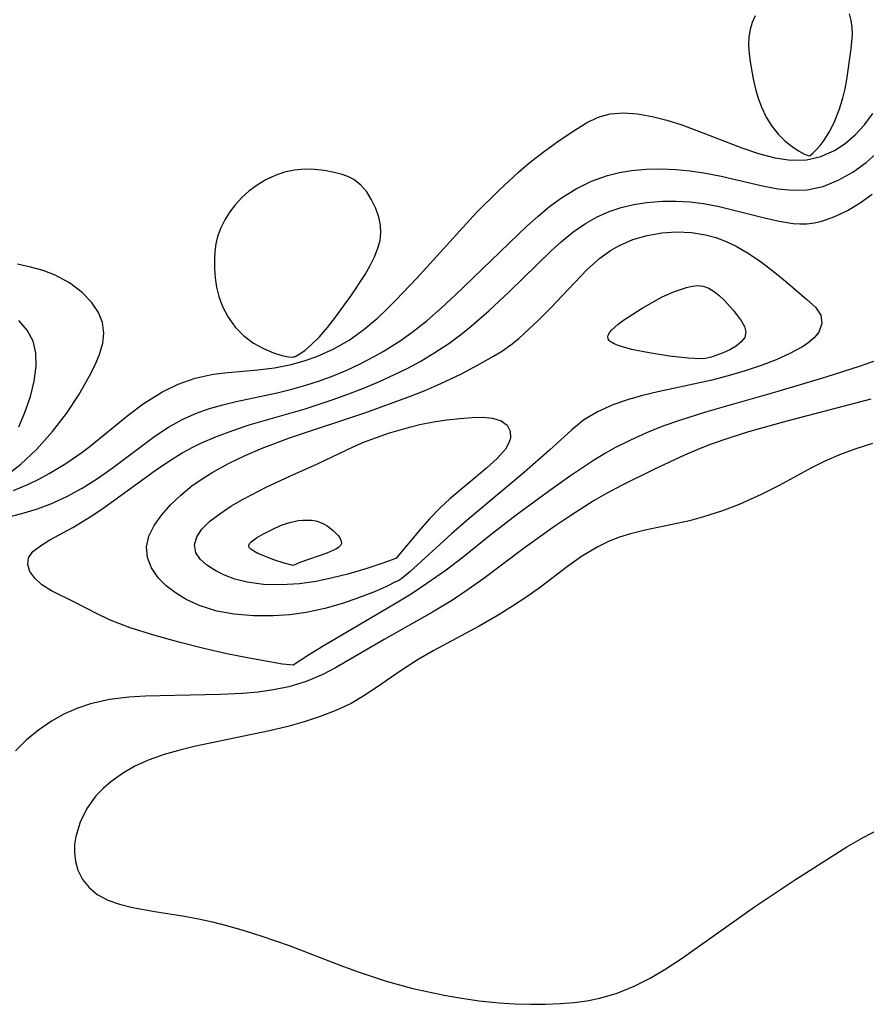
# Model space of a CAD drawing. Header units: inches. Extents: x 1073367 to 1082519, y 1569854 to 1574957.
# Tile 113 of 256: x 1075792 to 1075874, y 1573539 to 1573635. Entities that reach past the tile are written whole.
import ezdxf

# ---------------------------------------------------------------- set-up
doc = ezdxf.new("R2010")
doc.units = ezdxf.units.IN
doc.header["$MEASUREMENT"] = 0
doc.layers.add('CGG_CurvaNivelLidar_v1', color=7, linetype='Continuous', lineweight=30, true_color=0x008008)

msp = doc.modelspace()

# ---------------------------------------------------------------- linework, layer by layer
at = {"layer": 'CGG_CurvaNivelLidar_v1'}
for points in [[(1075863.3085, 1573634.904, 68), (1075863.0199, 1573634.2615, 68), (1075862.8134, 1573633.592, 68), (1075862.6952, 1573632.8305, 68), (1075862.6703, 1573632.0461, 68), (1075862.7149, 1573631.2459, 68), (1075862.8109, 1573630.4355, 68), (1075863.1037, 1573628.801, 68), (1075863.3292, 1573627.7818, 68), (1075863.5851, 1573626.9108, 68), (1075863.9388, 1573625.9918, 68), (1075864.3873, 1573625.0716, 68), (1075864.927, 1573624.1959, 68), (1075865.5514, 1573623.408, 68), (1075866.2099, 1573622.7652, 68), (1075866.8765, 1573622.2383, 68), (1075867.4944, 1573621.8287, 68), (1075868.0081, 1573621.5388, 68), (1075868.5, 1573621.3354, 68), (1075868.6249, 1573621.3806, 68), (1075868.9064, 1573621.6039, 68), (1075869.2307, 1573621.9195, 68), (1075869.6046, 1573622.3435, 68), (1075869.9997, 1573622.8682, 68), (1075870.5311, 1573623.7347, 68), (1075871.0202, 1573624.7317, 68), (1075871.4468, 1573625.8089, 68), (1075871.7946, 1573626.913, 68), (1075872.0226, 1573627.844, 68), (1075872.1875, 1573628.718, 68), (1075872.619, 1573631.6946, 68), (1075872.743, 1573633.0862, 68), (1075872.7252, 1573633.7663, 68), (1075872.627, 1573634.4506, 68), (1075872.4527, 1573635.1128, 68)], [(1075791.3808, 1573588.9042, 67.5), (1075792.8531, 1573589.5269, 67.5), (1075793.8537, 1573590.017, 67.5), (1075794.8337, 1573590.5474, 67.5), (1075796.4623, 1573591.5308, 67.5), (1075798.0303, 1573592.603, 67.5), (1075798.8137, 1573593.1894, 67.5), (1075802.4955, 1573596.2024, 67.5), (1075803.9658, 1573597.3143, 67.5), (1075805.7866, 1573598.4485, 67.5), (1075807.3608, 1573599.209, 67.5), (1075808.9962, 1573599.7849, 67.5), (1075810.7503, 1573600.1665, 67.5), (1075812.1863, 1573600.3486, 67.5), (1075815.0983, 1573600.605, 67.5), (1075816.7081, 1573600.8075, 67.5), (1075818.3034, 1573601.1137, 67.5), (1075819.5612, 1573601.4568, 67.5), (1075820.7922, 1573601.8895, 67.5), (1075822.3966, 1573602.6104, 67.5), (1075823.9296, 1573603.4815, 67.5), (1075825.376, 1573604.5005, 67.5), (1075826.6705, 1573605.6064, 67.5), (1075827.5847, 1573606.4706, 67.5), (1075828.4838, 1573607.3688, 67.5), (1075830.4837, 1573609.4811, 67.5), (1075836.2999, 1573615.8598, 67.5), (1075838.4688, 1573618.0012, 67.5), (1075840.3711, 1573619.7578, 67.5), (1075841.3385, 1573620.5884, 67.5), (1075842.7573, 1573621.703, 67.5), (1075844.1781, 1573622.7286, 67.5), (1075845.5655, 1573623.6732, 67.5), (1075846.935, 1573624.5297, 67.5), (1075848.0673, 1573625.0704, 67.5), (1075849.253, 1573625.414, 67.5), (1075850.5508, 1573625.519, 67.5), (1075851.9084, 1573625.4137, 67.5), (1075853.3106, 1573625.1569, 67.5), (1075854.746, 1573624.7852, 67.5), (1075856.2004, 1573624.3256, 67.5), (1075857.6608, 1573623.7997, 67.5), (1075862.0249, 1573622.0973, 67.5), (1075863.6197, 1573621.5595, 67.5), (1075865.1958, 1573621.1446, 67.5), (1075866.7568, 1573620.9103, 67.5), (1075868.2705, 1573620.9352, 67.5), (1075869.667, 1573621.2635, 67.5), (1075870.9895, 1573621.8618, 67.5), (1075872.035, 1573622.5459, 67.5), (1075873.0082, 1573623.3734, 67.5), (1075873.8977, 1573624.3302, 67.5), (1075874.7171, 1573625.4343, 67.5)], [(1075791.1122, 1573586.3998, 67), (1075792.4325, 1573586.7464, 67), (1075793.7313, 1573587.1444, 67), (1075795.0019, 1573587.6088, 67), (1075796.5613, 1573588.3093, 67), (1075798.065, 1573589.1251, 67), (1075799.5359, 1573590.0534, 67), (1075800.9605, 1573591.0543, 67), (1075805.0964, 1573594.163, 67), (1075806.4167, 1573595.0429, 67), (1075807.7438, 1573595.7857, 67), (1075809.1278, 1573596.4076, 67), (1075810.3838, 1573596.8471, 67), (1075811.673, 1573597.2119, 67), (1075812.9866, 1573597.53, 67), (1075816.949, 1573598.381, 67), (1075818.385, 1573598.7235, 67), (1075819.7299, 1573599.1008, 67), (1075821.0615, 1573599.5338, 67), (1075822.3766, 1573600.0222, 67), (1075823.7013, 1573600.5794, 67), (1075825.004, 1573601.1903, 67), (1075826.2833, 1573601.8507, 67), (1075827.225, 1573602.3774, 67), (1075828.87, 1573603.3969, 67), (1075830.053, 1573604.2338, 67), (1075831.4905, 1573605.3823, 67), (1075832.8807, 1573606.6033, 67), (1075834.2447, 1573607.8676, 67), (1075841.1693, 1573614.5257, 67), (1075842.2567, 1573615.4979, 67), (1075843.3715, 1573616.4161, 67), (1075844.524, 1573617.2607, 67), (1075845.9486, 1573618.1395, 67), (1075847.4361, 1573618.8715, 67), (1075848.9834, 1573619.4353, 67), (1075850.1366, 1573619.7248, 67), (1075851.3142, 1573619.9219, 67), (1075852.7448, 1573620.0496, 67), (1075854.1917, 1573620.0767, 67), (1075855.6461, 1573620.0174, 67), (1075856.9957, 1573619.8925, 67), (1075858.3378, 1573619.6992, 67), (1075860.015, 1573619.3617, 67), (1075864.0092, 1573618.4194, 67), (1075865.4874, 1573618.151, 67), (1075866.9389, 1573618.0097, 67), (1075868.3574, 1573618.0549, 67), (1075869.8907, 1573618.3812, 67), (1075871.3684, 1573618.9638, 67), (1075872.7823, 1573619.7581, 67), (1075874.0528, 1573620.6784, 67), (1075875.2461, 1573621.7383, 67)], [(1075875.126, 1573601.547, 66.5), (1075873.4737, 1573600.9556, 66.5), (1075870.1439, 1573599.8746, 66.5), (1075865.5154, 1573598.5016, 66.5), (1075858.4959, 1573596.4889, 66.5), (1075855.9535, 1573595.7032, 66.5), (1075854.3493, 1573595.1302, 66.5), (1075852.7711, 1573594.495, 66.5), (1075851.222, 1573593.7976, 66.5), (1075849.7069, 1573593.034, 66.5), (1075848.8061, 1573592.5352, 66.5), (1075847.6177, 1573591.8207, 66.5), (1075845.3038, 1573590.2779, 66.5), (1075843.2638, 1573588.8153, 66.5), (1075840.1351, 1573586.5039, 66.5), (1075837.5295, 1573584.5019, 66.5), (1075834.9832, 1573582.4459, 66.5), (1075833.3561, 1573581.1998, 66.5), (1075831.4812, 1573579.8781, 66.5), (1075829.9349, 1573578.8718, 66.5), (1075828.3292, 1573577.8819, 66.5), (1075821.4104, 1573573.8128, 66.5), (1075819.9866, 1573572.9417, 66.5), (1075818.5, 1573571.9665, 66.5), (1075817.486, 1573572.0864, 66.5), (1075814.2314, 1573572.6501, 66.5), (1075812.0655, 1573573.0893, 66.5), (1075809.8616, 1573573.5862, 66.5), (1075807.4151, 1573574.1975, 66.5), (1075804.9935, 1573574.8751, 66.5), (1075802.7165, 1573575.6069, 66.5), (1075800.7063, 1573576.3803, 66.5), (1075799.4318, 1573576.9766, 66.5), (1075797.3047, 1573578.0869, 66.5), (1075795.0641, 1573579.1907, 66.5), (1075794.1396, 1573579.7709, 66.5), (1075793.4575, 1573580.3944, 66.5), (1075792.9891, 1573581.0661, 66.5), (1075792.7704, 1573581.7447, 66.5), (1075792.8502, 1573582.3907, 66.5), (1075793.281, 1573582.9941, 66.5), (1075793.9983, 1573583.5565, 66.5), (1075794.9227, 1573584.1113, 66.5), (1075797.144, 1573585.3297, 66.5), (1075798.9738, 1573586.4607, 66.5), (1075800.171, 1573587.2712, 66.5), (1075805.1244, 1573590.8491, 66.5), (1075806.4175, 1573591.7304, 66.5), (1075807.7437, 1573592.5525, 66.5), (1075808.836, 1573593.1469, 66.5), (1075809.5588, 1573593.4958, 66.5), (1075811.0851, 1573594.1486, 66.5), (1075812.6513, 1573594.7306, 66.5), (1075814.2461, 1573595.257, 66.5), (1075819.6636, 1573596.8277, 66.5), (1075822.3035, 1573597.685, 66.5), (1075823.9196, 1573598.265, 66.5), (1075825.415, 1573598.8502, 66.5), (1075826.8915, 1573599.4752, 66.5), (1075828.3472, 1573600.1384, 66.5), (1075829.6293, 1573600.7665, 66.5), (1075830.8848, 1573601.4396, 66.5), (1075832.2593, 1573602.2657, 66.5), (1075833.5909, 1573603.1605, 66.5), (1075834.8791, 1573604.1189, 66.5), (1075835.7516, 1573604.8225, 66.5), (1075837.4697, 1573606.3084, 66.5), (1075839.462, 1573608.1526, 66.5), (1075843.5397, 1573612.1381, 66.5), (1075844.482, 1573612.9984, 66.5), (1075845.6374, 1573613.9448, 66.5), (1075846.8475, 1573614.786, 66.5), (1075847.9763, 1573615.4229, 66.5), (1075849.1552, 1573615.9441, 66.5), (1075850.3262, 1573616.3276, 66.5), (1075851.5312, 1573616.6099, 66.5), (1075852.7611, 1573616.8038, 66.5), (1075854.3283, 1573616.9341, 66.5), (1075855.6568, 1573616.9478, 66.5), (1075856.9862, 1573616.8758, 66.5), (1075858.3083, 1573616.7177, 66.5), (1075859.8153, 1573616.4331, 66.5), (1075864.2235, 1573615.3135, 66.5), (1075865.6352, 1573614.9997, 66.5), (1075867.0033, 1573614.7946, 66.5), (1075867.6312, 1573614.7518, 66.5), (1075868.3214, 1573614.76, 66.5), (1075869.073, 1573614.8514, 66.5), (1075869.769, 1573615.0137, 66.5), (1075871.0145, 1573615.4534, 66.5), (1075872.2534, 1573616.0519, 66.5), (1075873.4745, 1573616.7844, 66.5), (1075874.6651, 1573617.6345, 66.5)], [(1075790.6713, 1573590.3675, 68), (1075792.1004, 1573591.4639, 68), (1075793.6305, 1573592.8766, 68), (1075795.1861, 1573594.6239, 68), (1075796.5182, 1573596.3791, 68), (1075797.7205, 1573598.1925, 68), (1075798.7434, 1573599.9672, 68), (1075799.297, 1573601.075, 68), (1075799.7287, 1573602.0955, 68), (1075800.0523, 1573603.1818, 68), (1075800.1486, 1573604.1639, 68), (1075800.0109, 1573605.1881, 68), (1075799.6301, 1573606.1665, 68), (1075798.9453, 1573607.1716, 68), (1075798.0481, 1573608.0879, 68), (1075796.8293, 1573609.0225, 68), (1075795.4309, 1573609.7867, 68), (1075794.2796, 1573610.2166, 68), (1075793.0528, 1573610.5578, 68), (1075791.7684, 1573610.8501, 68)], [(1075791.8924, 1573595.0837, 68.5), (1075792.4981, 1573596.4616, 68.5), (1075793.0264, 1573598.0178, 68.5), (1075793.3863, 1573599.5087, 68.5), (1075793.5744, 1573600.9432, 68.5), (1075793.5545, 1573602.2535, 68.5), (1075793.2908, 1573603.3715, 68.5), (1075792.7133, 1573604.4395, 68.5), (1075791.9236, 1573605.3911, 68.5)], [(1075874.534, 1573597.7477, 67), (1075866.3806, 1573595.6171, 67), (1075862.6738, 1573594.577, 67), (1075860.8418, 1573594.0075, 67), (1075859.0343, 1573593.3826, 67), (1075857.9567, 1573592.9688, 67), (1075856.4445, 1573592.3293, 67), (1075853.4759, 1573590.9383, 67), (1075850.4061, 1573589.4274, 67), (1075848.8286, 1573588.5953, 67), (1075847.6791, 1573587.9275, 67), (1075845.4295, 1573586.494, 67), (1075843.8714, 1573585.4403, 67), (1075840.8168, 1573583.2481, 67), (1075836.9954, 1573580.3882, 67), (1075835.4848, 1573579.305, 67), (1075833.9419, 1573578.275, 67), (1075832.012, 1573577.115, 67), (1075827.3312, 1573574.4611, 67), (1075822.6114, 1573571.7054, 67), (1075821.3736, 1573571.0748, 67), (1075819.7586, 1573570.4052, 67), (1075818.0844, 1573569.8907, 67), (1075816.6126, 1573569.5791, 67), (1075815.1104, 1573569.366, 67), (1075813.5858, 1573569.2292, 67), (1075811.4641, 1573569.1268, 67), (1075805.5875, 1573569.0173, 67), (1075804.1766, 1573568.9692, 67), (1075802.561, 1573568.8692, 67), (1075800.6851, 1573568.6386, 67), (1075798.8699, 1573568.2356, 67), (1075797.5462, 1573567.7852, 67), (1075796.2751, 1573567.2163, 67), (1075795.0622, 1573566.5397, 67), (1075793.8161, 1573565.6901, 67), (1075792.6542, 1573564.7363, 67), (1075791.5863, 1573563.6888, 67)], [(1075874.6798, 1573593.4741, 67.5), (1075873.1533, 1573592.9886, 67.5), (1075871.6583, 1573592.4381, 67.5), (1075869.9854, 1573591.7042, 67.5), (1075868.8467, 1573591.1469, 67.5), (1075865.555, 1573589.3649, 67.5), (1075863.8949, 1573588.5077, 67.5), (1075861.7544, 1573587.5638, 67.5), (1075860.0348, 1573586.9113, 67.5), (1075858.293, 1573586.3451, 67.5), (1075856.9478, 1573585.9814, 67.5), (1075852.6252, 1573585.0741, 67.5), (1075851.2168, 1573584.7202, 67.5), (1075850.1661, 1573584.3858, 67.5), (1075849.1424, 1573583.9842, 67.5), (1075847.9976, 1573583.4295, 67.5), (1075846.4578, 1573582.5092, 67.5), (1075845.1224, 1573581.5538, 67.5), (1075842.4864, 1573579.527, 67.5), (1075841.156, 1573578.5913, 67.5), (1075839.7833, 1573577.6958, 67.5), (1075838.3836, 1573576.8294, 67.5), (1075836.5577, 1573575.7561, 67.5), (1075832.073, 1573573.3747, 67.5), (1075830.6233, 1573572.5405, 67.5), (1075828.9713, 1573571.4736, 67.5), (1075826.5847, 1573569.8059, 67.5), (1075825.3761, 1573569.0045, 67.5), (1075824.1223, 1573568.2764, 67.5), (1075822.6603, 1573567.59, 67.5), (1075821.131, 1573567.0003, 67.5), (1075819.5852, 1573566.4851, 67.5), (1075817.9991, 1573566.0318, 67.5), (1075816.2094, 1573565.6046, 67.5), (1075808.9077, 1573564.084, 67.5), (1075807.5194, 1573563.7506, 67.5), (1075805.9991, 1573563.3177, 67.5), (1075804.5383, 1573562.8015, 67.5), (1075803.1603, 1573562.1781, 67.5), (1075801.9525, 1573561.4725, 67.5), (1075800.8443, 1573560.6738, 67.5), (1075800.0772, 1573560.0193, 67.5), (1075799.3881, 1573559.3133, 67.5), (1075798.4969, 1573558.0873, 67.5), (1075797.8409, 1573556.7576, 67.5), (1075797.4306, 1573555.3758, 67.5), (1075797.3186, 1573554.6027, 67.5), (1075797.2963, 1573553.8381, 67.5), (1075797.3951, 1573552.9471, 67.5), (1075797.636, 1573552.1011, 67.5), (1075798.0921, 1573551.2087, 67.5), (1075798.7242, 1573550.4218, 67.5), (1075799.5172, 1573549.7639, 67.5), (1075800.5312, 1573549.2191, 67.5), (1075801.6809, 1573548.81, 67.5), (1075802.9338, 1573548.4974, 67.5), (1075805.0951, 1573548.1126, 67.5), (1075807.9818, 1573547.6576, 67.5), (1075809.3279, 1573547.4029, 67.5), (1075810.6806, 1573547.1066, 67.5), (1075812.0339, 1573546.7674, 67.5), (1075813.7496, 1573546.2747, 67.5), (1075815.4578, 1573545.7287, 67.5), (1075818.1094, 1573544.8003, 67.5), (1075823.119, 1573542.8663, 67.5), (1075824.7981, 1573542.252, 67.5), (1075827.5274, 1573541.3538, 67.5), (1075830.1094, 1573540.6536, 67.5), (1075833.1375, 1573539.9943, 67.5), (1075834.6233, 1573539.7295, 67.5), (1075836.552, 1573539.4558, 67.5), (1075838.4788, 1573539.2597, 67.5), (1075839.9845, 1573539.1613, 67.5), (1075841.4809, 1573539.1151, 67.5), (1075842.9637, 1573539.1279, 67.5), (1075844.4161, 1573539.2007, 67.5), (1075845.7092, 1573539.3047, 67.5), (1075846.9865, 1573539.4618, 67.5), (1075848.2447, 1573539.6998, 67.5), (1075849.9325, 1573540.1938, 67.5), (1075851.5755, 1573540.864, 67.5), (1075853.1211, 1573541.6544, 67.5), (1075854.6328, 1573542.5501, 67.5), (1075856.1204, 1573543.52, 67.5), (1075863.2427, 1573548.576, 67.5), (1075867.1993, 1573551.2028, 67.5), (1075872.201, 1573554.3869, 67.5), (1075873.7798, 1573555.292, 67.5), (1075875.3992, 1573556.1065, 67.5)]]:
    msp.add_polyline3d(points, dxfattribs=at)
for points in [[(1075818.5, 1573601.8469, 68), (1075818.5733, 1573601.8353, 68), (1075818.7593, 1573601.9113, 68), (1075819.1561, 1573602.1438, 68), (1075819.6812, 1573602.5209, 68), (1075820.2918, 1573603.0384, 68), (1075821.0501, 1573603.7985, 68), (1075821.8354, 1573604.7038, 68), (1075822.6256, 1573605.7115, 68), (1075824.1528, 1573607.8463, 68), (1075825.4803, 1573609.852, 68), (1075825.9765, 1573610.712, 68), (1075826.3971, 1573611.5476, 68), (1075826.7334, 1573612.3819, 68), (1075826.9359, 1573613.1211, 68), (1075827.0226, 1573613.8591, 68), (1075826.9721, 1573614.6214, 68), (1075826.8065, 1573615.3774, 68), (1075826.509, 1573616.2416, 68), (1075826.1173, 1573617.0694, 68), (1075825.6375, 1573617.8344, 68), (1075825.0671, 1573618.5047, 68), (1075824.3949, 1573619.0408, 68), (1075823.8083, 1573619.3381, 68), (1075823.1674, 1573619.5588, 68), (1075822.4853, 1573619.7286, 68), (1075821.5514, 1573619.901, 68), (1075820.5857, 1573620.0116, 68), (1075819.6049, 1573620.0406, 68), (1075818.6238, 1573619.9595, 68), (1075817.6821, 1573619.7512, 68), (1075816.7607, 1573619.4297, 68), (1075815.8681, 1573619.0128, 68), (1075815.015, 1573618.5101, 68), (1075814.216, 1573617.9238, 68), (1075813.5406, 1573617.3096, 68), (1075812.925, 1573616.6356, 68), (1075812.3711, 1573615.9131, 68), (1075811.8858, 1573615.1496, 68), (1075811.4812, 1573614.3496, 68), (1075811.1757, 1573613.5143, 68), (1075811.011, 1573612.802, 68), (1075810.9153, 1573612.0708, 68), (1075810.8761, 1573611.326, 68), (1075810.89, 1573610.4281, 68), (1075810.9601, 1573609.5247, 68), (1075811.081, 1573608.6233, 68), (1075811.2924, 1573607.6988, 68), (1075811.6476, 1573606.7371, 68), (1075812.19, 1573605.7045, 68), (1075812.887, 1573604.7363, 68), (1075813.7256, 1573603.8848, 68), (1075814.6647, 1573603.1946, 68), (1075815.6447, 1573602.6537, 68), (1075816.5883, 1573602.2536, 68), (1075817.4194, 1573601.9867, 68), (1075818.062, 1573601.8449, 68), (1075818.3874, 1573601.8137, 68)], [(1075828.5, 1573580.0768, 66), (1075827.5642, 1573579.6088, 66), (1075826.3821, 1573579.0991, 66), (1075824.8399, 1573578.4953, 66), (1075823.2894, 1573577.9627, 66), (1075821.5799, 1573577.473, 66), (1075819.7583, 1573577.0805, 66), (1075818.1847, 1573576.8624, 66), (1075816.5968, 1573576.7507, 66), (1075814.6518, 1573576.7553, 66), (1075812.7997, 1573576.9136, 66), (1075811.1077, 1573577.2192, 66), (1075809.4996, 1573577.7191, 66), (1075808.1494, 1573578.3544, 66), (1075807.1096, 1573578.9801, 66), (1075806.1916, 1573579.6792, 66), (1075805.4221, 1573580.4493, 66), (1075804.7676, 1573581.4005, 66), (1075804.3737, 1573582.4103, 66), (1075804.2828, 1573583.4498, 66), (1075804.5249, 1573584.491, 66), (1075805.0428, 1573585.5286, 66), (1075805.772, 1573586.5556, 66), (1075806.6261, 1573587.5227, 66), (1075807.6054, 1573588.4578, 66), (1075808.6942, 1573589.3444, 66), (1075809.681, 1573590.038, 66), (1075810.725, 1573590.6893, 66), (1075812.2525, 1573591.531, 66), (1075813.8475, 1573592.3039, 66), (1075815.4943, 1573593.0103, 66), (1075818.2444, 1573594.027, 66), (1075825.5559, 1573596.459, 66), (1075829.879, 1573598.0428, 66), (1075831.3735, 1573598.6381, 66), (1075832.8333, 1573599.2669, 66), (1075834.755, 1573600.1906, 66), (1075836.3791, 1573601.0447, 66), (1075837.9263, 1573601.9221, 66), (1075838.7985, 1573602.4555, 66), (1075839.6282, 1573603.0267, 66), (1075840.3799, 1573603.6316, 66), (1075842.2829, 1573605.3996, 66), (1075843.452, 1573606.5714, 66), (1075846.9888, 1573610.2838, 66), (1075848.2466, 1573611.4126, 66), (1075849.2815, 1573612.1644, 66), (1075849.7872, 1573612.4682, 66), (1075850.138, 1573612.6554, 66), (1075851.4477, 1573613.2147, 66), (1075852.8238, 1573613.6145, 66), (1075854.2435, 1573613.8641, 66), (1075855.6862, 1573613.9642, 66), (1075857.1315, 1573613.9061, 66), (1075858.4845, 1573613.6902, 66), (1075859.502, 1573613.4119, 66), (1075860.5042, 1573613.0394, 66), (1075861.4734, 1573612.5843, 66), (1075862.7298, 1573611.852, 66), (1075863.9219, 1573611.0306, 66), (1075865.0556, 1573610.166, 66), (1075866.2525, 1573609.1979, 66), (1075868.3277, 1573607.4307, 66), (1075869.1544, 1573606.6564, 66), (1075869.67, 1573605.8911, 66), (1075869.7686, 1573605.0884, 66), (1075869.4735, 1573604.2642, 66), (1075869.0114, 1573603.6959, 66), (1075868.3719, 1573603.1622, 66), (1075867.8315, 1573602.8042, 66), (1075866.6739, 1573602.1733, 66), (1075865.339, 1573601.5718, 66), (1075863.8838, 1573601.0095, 66), (1075862.3401, 1573600.4903, 66), (1075860.6753, 1573600.0036, 66), (1075858.965, 1573599.5683, 66), (1075853.8786, 1573598.4665, 66), (1075852.378, 1573598.1043, 66), (1075850.9188, 1573597.6882, 66), (1075849.5183, 1573597.1983, 66), (1075848.0275, 1573596.5266, 66), (1075846.6693, 1573595.7092, 66), (1075845.5122, 1573594.786, 66), (1075843.3739, 1573592.8165, 66), (1075840.9467, 1573590.6711, 66), (1075835.5758, 1573586.1807, 66), (1075833.8715, 1573584.7094, 66), (1075829.8151, 1573581.0188, 66), (1075829.0364, 1573580.3819, 66), (1075828.659, 1573580.1225, 66)], [(1075858.5, 1573601.6906, 65.5), (1075858.084, 1573601.6666, 65.5), (1075856.8221, 1573601.7269, 65.5), (1075854.9849, 1573601.9301, 65.5), (1075853.0128, 1573602.2344, 65.5), (1075851.3099, 1573602.5789, 65.5), (1075850.102, 1573602.9324, 65.5), (1075849.6224, 1573603.1306, 65.5), (1075849.2602, 1573603.3506, 65.5), (1075849.1635, 1573603.4396, 65.5), (1075849.0539, 1573603.6136, 65.5), (1075849.0318, 1573603.8057, 65.5), (1075849.0615, 1573603.9461, 65.5), (1075849.1718, 1573604.1775, 65.5), (1075849.3892, 1573604.4581, 65.5), (1075850.0315, 1573605.0349, 65.5), (1075850.5508, 1573605.4195, 65.5), (1075852.3506, 1573606.5781, 65.5), (1075854.3031, 1573607.6601, 65.5), (1075855.4802, 1573608.1948, 65.5), (1075856.6419, 1573608.5925, 65.5), (1075857.2066, 1573608.7136, 65.5), (1075857.7537, 1573608.7602, 65.5), (1075858.2762, 1573608.7082, 65.5), (1075858.8213, 1573608.5124, 65.5), (1075859.3354, 1573608.1986, 65.5), (1075859.8257, 1573607.8004, 65.5), (1075860.2968, 1573607.3444, 65.5), (1075861.1878, 1573606.3413, 65.5), (1075861.9818, 1573605.3105, 65.5), (1075862.2802, 1573604.8007, 65.5), (1075862.4028, 1573604.2687, 65.5), (1075862.2896, 1573603.746, 65.5), (1075861.956, 1573603.3025, 65.5), (1075861.453, 1573602.9017, 65.5), (1075860.8476, 1573602.5485, 65.5), (1075860.2042, 1573602.2482, 65.5), (1075859.0538, 1573601.8294, 65.5)], [(1075828.5, 1573582.3501, 65.5), (1075828.1198, 1573582.1781, 65.5), (1075827.12, 1573581.8171, 65.5), (1075825.6461, 1573581.3389, 65.5), (1075823.8239, 1573580.8113, 65.5), (1075822.3208, 1573580.4299, 65.5), (1075820.7375, 1573580.0986, 65.5), (1075819.1171, 1573579.8616, 65.5), (1075817.3295, 1573579.7535, 65.5), (1075815.6177, 1573579.8103, 65.5), (1075814.0527, 1573580.018, 65.5), (1075812.8547, 1573580.3105, 65.5), (1075811.8651, 1573580.6853, 65.5), (1075811.0016, 1573581.1136, 65.5), (1075810.153, 1573581.6549, 65.5), (1075809.4912, 1573582.2536, 65.5), (1075809.0861, 1573582.8731, 65.5), (1075808.9434, 1573583.6294, 65.5), (1075809.1651, 1573584.408, 65.5), (1075809.6631, 1573585.1541, 65.5), (1075810.4301, 1573585.919, 65.5), (1075811.3824, 1573586.6577, 65.5), (1075812.4692, 1573587.3728, 65.5), (1075813.663, 1573588.0716, 65.5), (1075815.8781, 1573589.2254, 65.5), (1075818.2, 1573590.3053, 65.5), (1075820.8618, 1573591.4777, 65.5), (1075824.3122, 1573593.1392, 65.5), (1075825.4392, 1573593.6176, 65.5), (1075826.5853, 1573594.0545, 65.5), (1075827.7441, 1573594.4532, 65.5), (1075829.7851, 1573595.0524, 65.5), (1075830.7875, 1573595.2922, 65.5), (1075832.1138, 1573595.5517, 65.5), (1075833.4144, 1573595.7493, 65.5), (1075834.6697, 1573595.8907, 65.5), (1075835.8554, 1573595.977, 65.5), (1075836.8955, 1573595.9977, 65.5), (1075837.8218, 1573595.9156, 65.5), (1075838.6628, 1573595.6583, 65.5), (1075839.2669, 1573595.2211, 65.5), (1075839.5619, 1573594.6453, 65.5), (1075839.5696, 1573593.9705, 65.5), (1075839.3955, 1573593.4524, 65.5), (1075839.0878, 1573592.9257, 65.5), (1075838.279, 1573591.9985, 65.5), (1075837.2453, 1573591.0553, 65.5), (1075833.7057, 1573588.1075, 65.5), (1075832.7464, 1573587.2218, 65.5), (1075831.7316, 1573586.1595, 65.5), (1075830.8216, 1573585.1168, 65.5)], [(1075818.5, 1573581.6378, 65), (1075817.6405, 1573581.8737, 65), (1075816.6306, 1573582.1994, 65), (1075815.0838, 1573582.8136, 65), (1075814.6872, 1573583.0194, 65), (1075814.4056, 1573583.2122, 65), (1075814.2523, 1573583.3916, 65), (1075814.2059, 1573583.5751, 65), (1075814.2783, 1573583.7582, 65), (1075814.4441, 1573583.9455, 65), (1075814.9604, 1573584.327, 65), (1075815.6203, 1573584.71, 65), (1075816.7353, 1573585.2627, 65), (1075817.4473, 1573585.5632, 65), (1075818.1758, 1573585.8124, 65), (1075818.9817, 1573585.985, 65), (1075819.4194, 1573586.0291, 65), (1075820.2836, 1573586.0183, 65), (1075820.7008, 1573585.9566, 65), (1075821.1, 1573585.8471, 65), (1075821.4582, 1573585.6914, 65), (1075821.7948, 1573585.4952, 65), (1075822.4009, 1573585.0255, 65), (1075822.8892, 1573584.5102, 65), (1075823.0663, 1573584.2535, 65), (1075823.1776, 1573584.0069, 65), (1075823.1996, 1573583.7785, 65), (1075823.1078, 1573583.5693, 65), (1075822.918, 1573583.3827, 65), (1075822.6433, 1573583.2096, 65), (1075821.775, 1573582.839, 65), (1075819.1581, 1573581.9291, 65)]]:
    msp.add_polyline3d(points, close=True, dxfattribs=at)

doc.saveas('drawing.dxf')
